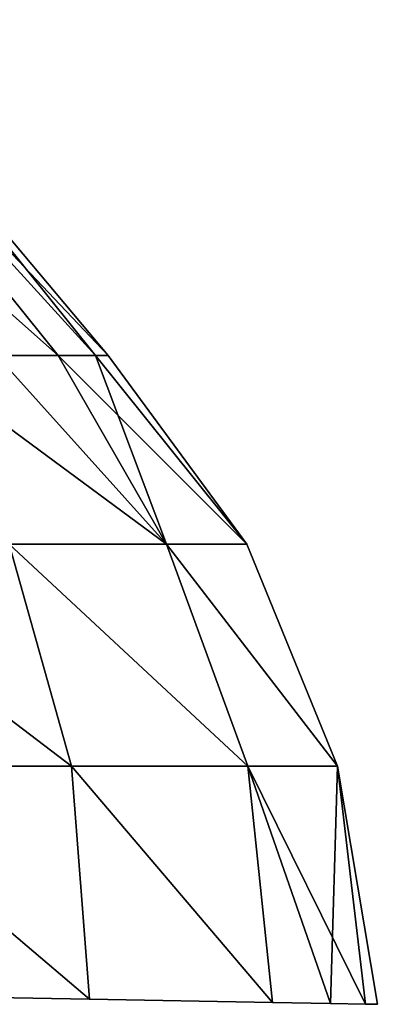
# Model space of a CAD drawing. Header units: millimetres. Extents: x -115 to 115, y -44 to 583.
# Tile 20 of 102: x 92 to 108, y 7 to 50. Entities that reach past the tile are written whole.
import ezdxf

# ---------------------------------------------------------------- set-up
doc = ezdxf.new("R2010")
doc.units = ezdxf.units.MM
doc.header["$LTSCALE"] = 67.002822
doc.layers.add('704', color=7, linetype='CONTINUOUS')
doc.layers.add('705', color=7, linetype='CONTINUOUS')

msp = doc.modelspace()

# ---------------------------------------------------------------- linework, layer by layer
at = {"layer": '704', "color": 7, "linetype": 'Continuous'}
for points in [[(91.226, 27.078, 46.714), (98.186, 27.078, 28.675), (86.88, 35.405, 40.526), (91.226, 27.078, 46.714)], [(86.88, 35.405, 40.526), (98.186, 27.078, 28.675), (90.661, 35.405, 30.798), (86.88, 35.405, 40.526)], [(90.661, 35.405, 30.798), (98.186, 27.078, 28.675), (93.392, 35.405, 20.726), (90.661, 35.405, 30.798)], [(98.186, 27.078, -28.675), (91.226, 27.078, -46.714), (90.661, 35.405, -30.798), (98.186, 27.078, -28.675)], [(93.392, 35.405, -20.726), (98.186, 27.078, -28.675), (90.661, 35.405, -30.798), (93.392, 35.405, -20.726)], [(98.186, 27.078, 28.675), (101.726, 27.078, 9.667), (93.392, 35.405, 20.726), (98.186, 27.078, 28.675)], [(93.392, 35.405, 20.726), (101.726, 27.078, 9.667), (95.042, 35.405, 10.421), (93.392, 35.405, 20.726)], [(95.042, 35.405, -10.421), (98.186, 27.078, -28.675), (93.392, 35.405, -20.726), (95.042, 35.405, -10.421)], [(95.042, 35.405, 10.421), (101.726, 27.078, 9.667), (95.595, 35.405), (95.042, 35.405, 10.421)], [(101.726, 27.078, -9.667), (98.186, 27.078, -28.675), (95.042, 35.405, -10.421), (101.726, 27.078, -9.667)], [(95.595, 35.405), (101.726, 27.078, -9.667), (95.042, 35.405, -10.421), (95.595, 35.405)], [(101.726, 27.078, 9.667), (101.726, 27.078, -9.667), (95.595, 35.405), (101.726, 27.078, 9.667)], [(82.638, 17.268, 67.824), (93.977, 17.268, 50.297), (81.081, 27.078, 63.174), (82.638, 17.268, 67.824)], [(81.081, 27.078, 63.174), (93.977, 17.268, 50.297), (91.226, 27.078, 46.714), (81.081, 27.078, 63.174)], [(93.977, 17.268, -50.297), (82.638, 17.268, -67.824), (81.081, 27.078, -63.174), (93.977, 17.268, -50.297)], [(91.226, 27.078, -46.714), (93.977, 17.268, -50.297), (81.081, 27.078, -63.174), (91.226, 27.078, -46.714)], [(93.977, 17.268, 50.297), (101.774, 17.268, 30.932), (91.226, 27.078, 46.714), (93.977, 17.268, 50.297)], [(91.226, 27.078, 46.714), (101.774, 17.268, 30.932), (98.186, 27.078, 28.675), (91.226, 27.078, 46.714)], [(101.774, 17.268, -30.932), (93.977, 17.268, -50.297), (91.226, 27.078, -46.714), (101.774, 17.268, -30.932)], [(98.186, 27.078, -28.675), (101.774, 17.268, -30.932), (91.226, 27.078, -46.714), (98.186, 27.078, -28.675)], [(101.774, 17.268, 30.932), (105.746, 17.268, 10.438), (98.186, 27.078, 28.675), (101.774, 17.268, 30.932)], [(98.186, 27.078, 28.675), (105.746, 17.268, 10.438), (101.726, 27.078, 9.667), (98.186, 27.078, 28.675)], [(105.746, 17.268, -10.438), (101.774, 17.268, -30.932), (98.186, 27.078, -28.675), (105.746, 17.268, -10.438)], [(101.726, 27.078, -9.667), (105.746, 17.268, -10.438), (98.186, 27.078, -28.675), (101.726, 27.078, -9.667)], [(105.746, 17.268, 10.438), (105.746, 17.268, -10.438), (101.726, 27.078, 9.667), (105.746, 17.268, 10.438)], [(101.726, 27.078, 9.667), (105.746, 17.268, -10.438), (101.726, 27.078, -9.667), (101.726, 27.078, 9.667)], [(94.781, 6.965, -51.483), (83.034, 7.17, -69.353), (82.638, 17.268, -67.824), (94.781, 6.965, -51.483)], [(93.977, 17.268, -50.297), (94.781, 6.965, -51.483), (82.638, 17.268, -67.824), (93.977, 17.268, -50.297)], [(83.034, 7.17, 69.353), (94.781, 6.965, 51.483), (82.638, 17.268, 67.824), (83.034, 7.17, 69.353)], [(82.638, 17.268, 67.824), (94.781, 6.965, 51.483), (93.977, 17.268, 50.297), (82.638, 17.268, 67.824)], [(102.865, 6.824, -31.682), (94.781, 6.965, -51.483), (93.977, 17.268, -50.297), (102.865, 6.824, -31.682)], [(101.774, 17.268, -30.932), (102.865, 6.824, -31.682), (93.977, 17.268, -50.297), (101.774, 17.268, -30.932)], [(94.781, 6.965, 51.483), (102.865, 6.824, 31.682), (93.977, 17.268, 50.297), (94.781, 6.965, 51.483)], [(93.977, 17.268, 50.297), (102.865, 6.824, 31.682), (101.774, 17.268, 30.932), (93.977, 17.268, 50.297)], [(105.434, 6.779, -21.288), (102.865, 6.824, -31.682), (101.774, 17.268, -30.932), (105.434, 6.779, -21.288)], [(105.746, 17.268, -10.438), (105.434, 6.779, -21.288), (101.774, 17.268, -30.932), (105.746, 17.268, -10.438)], [(105.434, 6.779, 21.288), (106.985, 6.752, 10.694), (101.774, 17.268, 30.932), (105.434, 6.779, 21.288)], [(101.774, 17.268, 30.932), (106.985, 6.752, 10.694), (105.746, 17.268, 10.438), (101.774, 17.268, 30.932)], [(102.865, 6.824, 31.682), (105.434, 6.779, 21.288), (101.774, 17.268, 30.932), (102.865, 6.824, 31.682)], [(106.985, 6.752, -10.694), (105.434, 6.779, -21.288), (105.746, 17.268, -10.438), (106.985, 6.752, -10.694)], [(107.504, 6.743), (106.985, 6.752, -10.694), (105.746, 17.268, -10.438), (107.504, 6.743)], [(106.985, 6.752, 10.694), (107.504, 6.743), (105.746, 17.268, 10.438), (106.985, 6.752, 10.694)], [(105.746, 17.268, 10.438), (107.504, 6.743), (105.746, 17.268, -10.438), (105.746, 17.268, 10.438)]]:
    msp.add_3dface(points, dxfattribs=at)
at = {"layer": '705', "color": 7, "linetype": 'Continuous'}
for points in [[(90.661, 35.405, 30.798), (93.392, 35.405, 20.726), (76.087, 50.751, 33.013), (90.661, 35.405, 30.798)], [(76.087, 50.751, 33.013), (93.392, 35.405, 20.726), (81.031, 50.751, 16.834), (76.087, 50.751, 33.013)], [(93.392, 35.405, 20.726), (95.042, 35.405, 10.421), (81.031, 50.751, 16.834), (93.392, 35.405, 20.726)], [(95.042, 35.405, 10.421), (95.595, 35.405), (81.031, 50.751, 16.834), (95.042, 35.405, 10.421)], [(81.031, 50.751, 16.834), (95.595, 35.405), (82.701, 50.751, 0), (81.031, 50.751, 16.834)], [(95.042, 35.405, -10.421), (93.392, 35.405, -20.726), (81.031, 50.751, -16.834), (95.042, 35.405, -10.421)], [(82.701, 50.751, 0), (95.042, 35.405, -10.421), (81.031, 50.751, -16.834), (82.701, 50.751, 0)], [(93.392, 35.405, -20.726), (90.661, 35.405, -30.798), (81.031, 50.751, -16.834), (93.392, 35.405, -20.726)], [(95.595, 35.405), (95.042, 35.405, -10.421), (82.701, 50.751, 0), (95.595, 35.405)]]:
    msp.add_3dface(points, dxfattribs=at)

doc.saveas('drawing.dxf')
